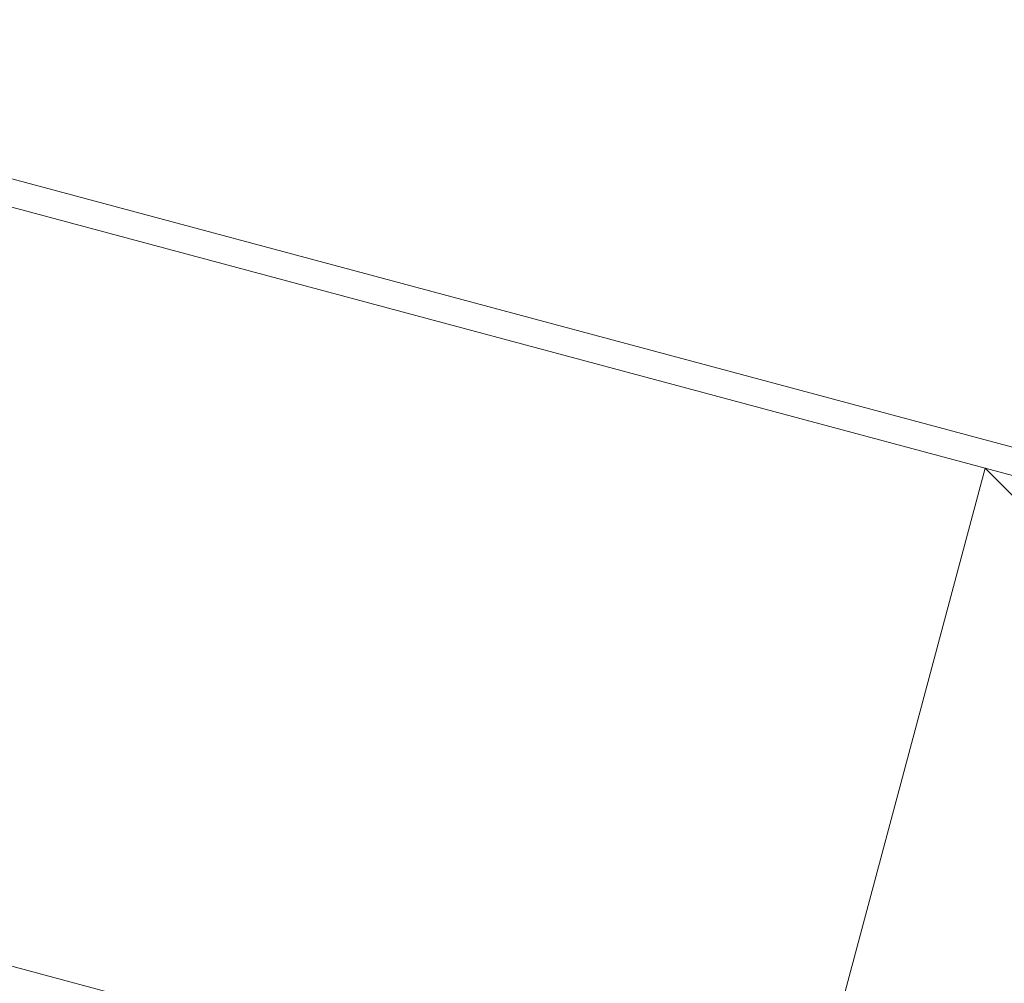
# Model space of a CAD drawing. Header units: millimetres. Extents: x -62314 to 79800, y -34032 to 28340.
# Tile 91 of 256: x 64177 to 64378, y -20000 to -19802. Entities that reach past the tile are written whole.
import ezdxf

# ---------------------------------------------------------------- set-up
doc = ezdxf.new("R2010")
doc.units = ezdxf.units.MM
doc.header["$LTSCALE"] = 508
doc.linetypes.add('Dash Style-6', pattern=[1.04164, 0.625, -0.20828, 0.06943, -0.13893])
for name, color, linetype, lineweight in [('(00) tekening-aanzicht grijs', 8, 'Continuous', 0), ('(00) tekening-stramien-algemeen', 7, 'Dash Style-6', 0), ('(22) binnenwanden-X kalkzandsteen', 1, 'Continuous', 0), ('(__) constructies_materialen-K isolatie', 8, 'Continuous', 0), ('None', 7, 'Continuous', 0)]:
    doc.layers.add(name, color=color, linetype=linetype, lineweight=lineweight)
pattern_1 = [(45, (0, 0), (-176.7767, 176.7767), [])]

# ---------------------------------------------------------------- blocks, each defined once
blk = doc.blocks.new('Isolatie Object-22')
at = {"layer": '(__) constructies_materialen-K isolatie', "color": 2, "lineweight": 0, "transparency": 33554687, "flags": 128}
blk.add_lwpolyline([(0, 90), (4596.07, 90), (4596.07, -90), (0, -90)], close=True, dxfattribs=at)
blk.add_lwpolyline([(0, -90), (103.92, 90), (207.85, -90), (207.85, -90), (311.77, 90), (415.69, -90), (415.69, -90), (519.62, 90), (623.54, -90)], dxfattribs=at)
blk = doc.blocks.new('nieuwe hoek')
at = {"layer": '(22) binnenwanden-X kalkzandsteen', "linetype": 'Continuous', "lineweight": 0, "transparency": 33554687}
h = blk.add_hatch(dxfattribs=at)
h.set_pattern_fill('(__)F kzs 1_100', color=253, style=0, pattern_type=2)
h.set_pattern_definition(pattern_1)
h.paths.add_polyline_path([(-544.01, 3924.01), (-330.01, 3924.01), (-330.01, 8515.08), (-544.01, 8515.08)])
at = {"layer": '(22) binnenwanden-X kalkzandsteen', "color": 3, "lineweight": 0, "transparency": 33554687, "flags": 128}
blk.add_lwpolyline([(-544.01, 3924.01), (-330.01, 3924.01), (-330.01, 8515.08)], dxfattribs=at)
at = {"layer": '(__) constructies_materialen-K isolatie', "color": 2, "rotation": 270}
blk.add_blockref('Isolatie Object-22', (-240.01, 8515.08), dxfattribs=at)
blk = doc.blocks.new('blok b-v1-gevel_constructie')
at = {"layer": '(22) binnenwanden-X kalkzandsteen', "linetype": 'Continuous', "lineweight": 0, "transparency": 33554687}
h = blk.add_hatch(dxfattribs=at)
h.set_pattern_fill('(__)F kzs 1_100', color=253, style=0, pattern_type=2)
h.set_pattern_definition(pattern_1)
h.paths.add_polyline_path([(15221.51, 8515.07), (15221.51, 8215.07), (20119.99, 8215.07), (20119.99, 8515.07)])
at = {"layer": '(22) binnenwanden-X kalkzandsteen', "color": 3, "lineweight": 0, "transparency": 33554687, "flags": 128}
blk.add_lwpolyline([(15221.51, 8515.07), (15221.51, 8215.07), (20119.99, 8215.07), (20119.99, 8515.07)], close=True, dxfattribs=at)
at = {"layer": 'None', "color": 17, "transparency": 33554687}
blk.add_blockref('nieuwe hoek', (20449.99, -0.01), dxfattribs=at)
blk = doc.blocks.new('blok B 01 (2D)')
at = {"layer": '(00) tekening-aanzicht grijs', "color": 17, "lineweight": 0, "transparency": 33554687, "flags": 128}
blk.add_lwpolyline([(67147.1, 17815), (67147.15, 17815, 0.120217), (58755.98, 30980.72), (59001.11, 31046.44), (59684.33, 30368.24), (59885.21, 30565.97, -0.112264), (67637.51, 17925.97, -0.000404), (67654.79, 17874.82), (67653.59, 17874.13, -0.068823), (67693, 17589.15), (67693, 8520.64), (67193, 8520.64), (67193, 17589.15, 0.081822), (67163.93, 17765.58)], format="xyb", dxfattribs=at)
at = {"layer": 'None', "color": 17, "transparency": 33554687}
blk.add_blockref('blok b-v1-gevel_constructie', (47480.01, -0.02), dxfattribs=at)
blk = doc.blocks.new('Group-176-1')
at = {"layer": '(00) tekening-stramien-algemeen', "color": 2, "lineweight": 0, "transparency": 33554687}
blk.add_line((71014.45, -2704.92), (-1884.52, -2704.93), dxfattribs=at)
blk = doc.blocks.new('Stramien blok B')
at = {"layer": 'None', "color": 17, "transparency": 33554687}
blk.add_blockref('Group-176-1', (0, 0), dxfattribs=at)

msp = doc.modelspace()

# ---------------------------------------------------------------- block references
at = {"layer": 'None', "color": 17, "transparency": 33554687}
for name, p, rotation in [('blok B 01 (2D)', (-3125.94, -10622.93), 344.9999999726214), ('Stramien blok B', (0, 0), 344.9999645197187)]:
    msp.add_blockref(name, p, dxfattribs=dict(at, rotation=rotation))

doc.saveas('drawing.dxf')
